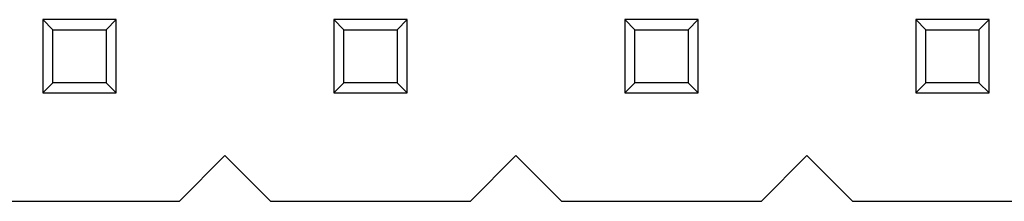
# Model space of a CAD drawing. Header units: millimetres. Extents: x 72 to 239, y 133 to 319.
# Tile 191 of 240: x 124.34 to 132.94, y 290.33 to 291.92. Entities that reach past the tile are written whole.
import ezdxf

# ---------------------------------------------------------------- set-up
doc = ezdxf.new("R2010")
doc.units = ezdxf.units.MM
doc.header["$LTSCALE"] = 5
doc.layers.get('0').update_dxf_attribs({"linetype": 'CONTINUOUS'})

msp = doc.modelspace()

# ---------------------------------------------------------------- linework, layer by layer
for p, q in [((124.5425, 291.9228), (124.5425, 291.2828)), ((124.5425, 291.9228), (124.6307, 291.8347)), ((125.1825, 291.9228), (124.5425, 291.9228)), ((125.0944, 291.8347), (125.1825, 291.9228)), ((125.1825, 291.2828), (125.1825, 291.9228)), ((127.0825, 291.9228), (127.0825, 291.2828)), ((127.0825, 291.9228), (127.1707, 291.8347)), ((127.7225, 291.9228), (127.0825, 291.9228)), ((127.6344, 291.8347), (127.7225, 291.9228)), ((127.7225, 291.2828), (127.7225, 291.9228)), ((129.6225, 291.9228), (129.6225, 291.2828)), ((129.6225, 291.9228), (129.7107, 291.8347)), ((130.2625, 291.9228), (129.6225, 291.9228)), ((130.1744, 291.8347), (130.2625, 291.9228)), ((130.2625, 291.2828), (130.2625, 291.9228)), ((132.1625, 291.9228), (132.1625, 291.2828)), ((132.1625, 291.9228), (132.2507, 291.8347)), ((132.8025, 291.9228), (132.1625, 291.9228)), ((132.7144, 291.8347), (132.8025, 291.9228)), ((132.8025, 291.2828), (132.8025, 291.9228)), ((124.6307, 291.371), (124.6307, 291.8347)), ((124.6307, 291.8347), (125.0944, 291.8347)), ((125.0944, 291.8347), (125.0944, 291.371)), ((127.1707, 291.371), (127.1707, 291.8347)), ((127.1707, 291.8347), (127.6344, 291.8347)), ((127.6344, 291.8347), (127.6344, 291.371)), ((129.7107, 291.371), (129.7107, 291.8347)), ((129.7107, 291.8347), (130.1744, 291.8347)), ((130.1744, 291.8347), (130.1744, 291.371)), ((132.2507, 291.371), (132.2507, 291.8347)), ((132.2507, 291.8347), (132.7144, 291.8347)), ((132.7144, 291.8347), (132.7144, 291.371)), ((124.5425, 291.2828), (124.6307, 291.371)), ((125.0944, 291.371), (124.6307, 291.371)), ((125.0944, 291.371), (125.1825, 291.2828)), ((127.0825, 291.2828), (127.1707, 291.371)), ((127.6344, 291.371), (127.1707, 291.371)), ((127.6344, 291.371), (127.7225, 291.2828)), ((129.6225, 291.2828), (129.7107, 291.371)), ((130.1744, 291.371), (129.7107, 291.371)), ((130.1744, 291.371), (130.2625, 291.2828)), ((132.1625, 291.2828), (132.2507, 291.371)), ((132.7144, 291.371), (132.2507, 291.371)), ((132.7144, 291.371), (132.8025, 291.2828)), ((124.5425, 291.2828), (125.1825, 291.2828)), ((127.0825, 291.2828), (127.7225, 291.2828)), ((129.6225, 291.2828), (130.2625, 291.2828)), ((132.1625, 291.2828), (132.8025, 291.2828)), ((126.1325, 290.7328), (125.7325, 290.3328)), ((126.5325, 290.3328), (126.1325, 290.7328)), ((128.6725, 290.7328), (128.2725, 290.3328)), ((129.0725, 290.3328), (128.6725, 290.7328)), ((131.2125, 290.7328), (130.8125, 290.3328)), ((131.6125, 290.3328), (131.2125, 290.7328)), ((125.7325, 290.3328), (123.9925, 290.3328)), ((128.2725, 290.3328), (126.5325, 290.3328)), ((130.8125, 290.3328), (129.0725, 290.3328)), ((133.3525, 290.3328), (131.6125, 290.3328))]:
    msp.add_line(p, q)

doc.saveas('drawing.dxf')
